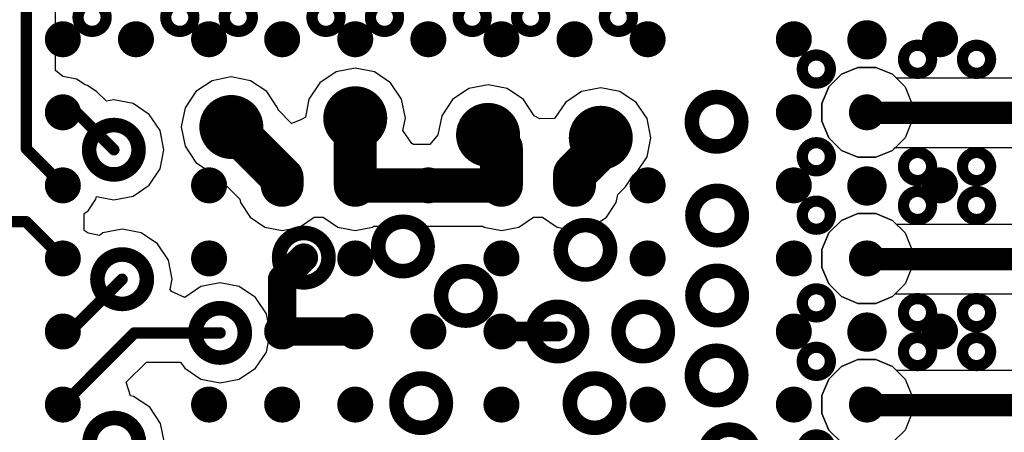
# Model space of a CAD drawing. Extents: x 32 to 97, y 17 to 119.
# Tile 20 of 24: x 67.94 to 76.7, y 91.03 to 94.7. Entities that reach past the tile are written whole.
import ezdxf

# ---------------------------------------------------------------- set-up
doc = ezdxf.new("R2010")
doc.units = 0
doc.layers.add('TOPLAYER', color=1, linetype='CONTINUOUS')

msp = doc.modelspace()

# ---------------------------------------------------------------- linework, layer by layer
at = {"layer": 'TOPLAYER'}
for p, q in [((68.2618, 94.2496), (68.2618, 96.0164)), ((68.3266, 94.1964), (68.2618, 94.2496)), ((70.7561, 94.2365), (70.6116, 94.14)), ((70.9265, 94.2704), (70.7561, 94.2365)), ((71.097, 94.2365), (70.9265, 94.2704)), ((71.2415, 94.14), (71.097, 94.2365)), ((75.1377, 94.1043), (75.2502, 94.2168)), ((75.2502, 94.2168), (75.1377, 94.1043)), ((75.2502, 94.2168), (75.3971, 94.2776)), ((75.3971, 94.2776), (75.2502, 94.2168)), ((75.3971, 94.2776), (75.4766, 94.2776)), ((75.5562, 94.2776), (75.3971, 94.2776)), ((75.4766, 94.2776), (75.5562, 94.2776)), ((75.5562, 94.2776), (75.7031, 94.2168)), ((75.7031, 94.2168), (75.5562, 94.2776)), ((75.7031, 94.2168), (75.8156, 94.1043)), ((75.7393, 94.1806), (75.7031, 94.2168)), ((68.4485, 94.1721), (68.3266, 94.1964)), ((68.5244, 94.1214), (68.4485, 94.1721)), ((68.5461, 94.1171), (68.5244, 94.1214)), ((69.6542, 94.1588), (69.5097, 94.0622)), ((69.8247, 94.1927), (69.6542, 94.1588)), ((69.9952, 94.1588), (69.8247, 94.1927)), ((70.1397, 94.0622), (69.9952, 94.1588)), ((70.6116, 94.14), (70.515, 93.9955)), ((71.3381, 93.9955), (71.2415, 94.14)), ((72.1074, 94.1224), (71.9369, 94.0885)), ((72.2779, 94.0885), (72.1074, 94.1224)), ((81.5842, 94.1806), (75.7393, 94.1806)), ((68.6301, 94.061), (68.5461, 94.1171)), ((68.7139, 93.9771), (68.6301, 94.061)), ((69.5097, 94.0622), (69.4132, 93.9177)), ((70.2362, 93.9177), (70.1397, 94.0622)), ((71.9369, 94.0885), (71.7924, 93.9919)), ((72.4224, 93.9919), (72.2779, 94.0885)), ((72.9395, 94.0631), (72.795, 93.9665)), ((73.1099, 94.097), (72.9395, 94.0631)), ((73.2804, 94.0631), (73.1099, 94.097)), ((73.4249, 93.9665), (73.2804, 94.0631)), ((75.0768, 93.9574), (75.1377, 94.1043)), ((75.1377, 94.1043), (75.0768, 93.9574)), ((75.8156, 94.1043), (75.8764, 93.9574)), ((68.78, 93.9903), (68.7139, 93.9771)), ((68.9505, 93.9564), (68.78, 93.9903)), ((69.095, 93.8598), (68.9505, 93.9564)), ((70.515, 93.9955), (70.4833, 93.836)), ((71.372, 93.825), (71.3381, 93.9955)), ((71.7924, 93.9919), (71.6959, 93.8474)), ((72.5189, 93.8474), (72.4224, 93.9919)), ((72.795, 93.9665), (72.6984, 93.822)), ((73.5215, 93.822), (73.4249, 93.9665)), ((75.0768, 93.8778), (75.0768, 93.9574)), ((75.0768, 93.9574), (75.0768, 93.7983)), ((75.8764, 93.9574), (75.8764, 93.8778)), ((69.1915, 93.7153), (69.095, 93.8598)), ((69.4132, 93.9177), (69.3793, 93.7473)), ((70.2398, 93.8999), (70.2362, 93.9177)), ((70.3608, 93.7789), (70.2398, 93.8999)), ((75.0768, 93.7983), (75.0768, 93.8778)), ((75.8764, 93.8778), (75.8764, 93.8778)), ((75.8764, 93.8778), (75.8764, 93.7983)), ((70.4422, 93.8101), (70.3608, 93.7789)), ((70.4833, 93.836), (70.4422, 93.8101)), ((71.3506, 93.7174), (71.372, 93.825)), ((71.6959, 93.8474), (71.662, 93.6769)), ((72.5688, 93.821), (72.5189, 93.8474)), ((72.6984, 93.822), (72.5688, 93.821)), ((73.5554, 93.6515), (73.5215, 93.822)), ((75.1377, 93.6514), (75.0768, 93.7983)), ((75.0768, 93.7983), (75.1377, 93.6514)), ((75.8764, 93.7983), (75.8156, 93.6514)), ((69.2254, 93.5448), (69.1915, 93.7153)), ((69.3793, 93.7473), (69.4132, 93.5768)), ((71.4305, 93.5991), (71.3506, 93.7174)), ((71.445, 93.5904), (71.4305, 93.5991)), ((71.662, 93.6769), (71.591, 93.5904)), ((73.5215, 93.4811), (73.5554, 93.6515)), ((75.2502, 93.5389), (75.1377, 93.6514)), ((75.1377, 93.6514), (75.2502, 93.5389)), ((75.8156, 93.6514), (75.7031, 93.5389)), ((69.1915, 93.3744), (69.2254, 93.5448)), ((69.4132, 93.5768), (69.5097, 93.4323)), ((71.591, 93.5904), (71.445, 93.5904)), ((75.3971, 93.4781), (75.2502, 93.5389)), ((75.2502, 93.5389), (75.3971, 93.4781)), ((75.7031, 93.5389), (75.5562, 93.4781)), ((75.5562, 93.4781), (75.7031, 93.5389)), ((75.7031, 93.5389), (75.7286, 93.5644)), ((75.7286, 93.5644), (81.7092, 93.5644)), ((69.5097, 93.4323), (69.6542, 93.3357)), ((73.4249, 93.3365), (73.5215, 93.4811)), ((75.4766, 93.4781), (75.3971, 93.4781)), ((75.3971, 93.4781), (75.5562, 93.4781)), ((75.5562, 93.4781), (75.4766, 93.4781)), ((69.095, 93.2299), (69.1915, 93.3744)), ((69.6542, 93.3357), (69.6721, 93.3322)), ((69.6721, 93.3322), (69.8997, 93.1046)), ((73.4017, 93.321), (73.4249, 93.3365)), ((73.331, 93.2153), (73.4017, 93.321)), ((68.9505, 93.1333), (69.095, 93.2299)), ((73.2616, 93.1458), (73.331, 93.2153)), ((68.5519, 93.0026), (68.6209, 93.106)), ((68.6209, 93.106), (68.6257, 93.1301)), ((68.6257, 93.1301), (68.78, 93.0994)), ((68.78, 93.0994), (68.9505, 93.1333)), ((69.8997, 93.1046), (69.9057, 93.0742)), ((69.9057, 93.0742), (69.9927, 92.944)), ((73.1603, 92.944), (73.2474, 93.0742)), ((73.2474, 93.0742), (73.2616, 93.1458)), ((68.5156, 92.9784), (68.5519, 93.0026)), ((68.5156, 92.8273), (68.5156, 92.9784)), ((69.9927, 92.944), (70.1229, 92.857)), ((70.4302, 92.857), (70.5604, 92.944)), ((70.5604, 92.944), (70.6427, 92.944)), ((70.6427, 92.944), (70.7729, 92.857)), ((72.3801, 92.857), (72.5104, 92.944)), ((72.5104, 92.944), (72.5927, 92.944)), ((72.5927, 92.944), (72.7229, 92.857)), ((73.0301, 92.857), (73.1603, 92.944)), ((75.1377, 92.8043), (75.2502, 92.9168)), ((75.2502, 92.9168), (75.1377, 92.8043)), ((75.2502, 92.9168), (75.3971, 92.9776)), ((75.3971, 92.9776), (75.2502, 92.9168)), ((75.3971, 92.9776), (75.4766, 92.9776)), ((75.5562, 92.9776), (75.3971, 92.9776)), ((75.4766, 92.9776), (75.5562, 92.9776)), ((75.5562, 92.9776), (75.7031, 92.9168)), ((75.7031, 92.9168), (75.5562, 92.9776)), ((75.7031, 92.9168), (75.8156, 92.8043)), ((75.7392, 92.8806), (75.7031, 92.9168)), ((68.5519, 92.8031), (68.5156, 92.8273)), ((68.8537, 92.8384), (68.6832, 92.8045)), ((69.0241, 92.8045), (68.8537, 92.8384)), ((70.1229, 92.857), (70.2766, 92.8264)), ((70.2766, 92.8264), (70.4302, 92.857)), ((70.7729, 92.857), (70.9265, 92.8264)), ((70.9265, 92.8264), (71.0802, 92.857)), ((71.0802, 92.857), (71.0926, 92.8653)), ((71.0926, 92.8653), (72.0605, 92.8653)), ((72.0605, 92.8653), (72.0729, 92.857)), ((72.0729, 92.857), (72.2265, 92.8264)), ((72.2265, 92.8264), (72.3801, 92.857)), ((72.7229, 92.857), (72.8765, 92.8264)), ((72.8765, 92.8264), (73.0301, 92.857)), ((83.3611, 92.8806), (75.7392, 92.8806)), ((68.6514, 92.7833), (68.5519, 92.8031)), ((68.6832, 92.8045), (68.6514, 92.7833)), ((69.1686, 92.7079), (69.0241, 92.8045)), ((75.0768, 92.6574), (75.1377, 92.8043)), ((75.1377, 92.8043), (75.0768, 92.6574)), ((75.8156, 92.8043), (75.8764, 92.6574)), ((69.2652, 92.5634), (69.1686, 92.7079)), ((75.0768, 92.5778), (75.0768, 92.6574)), ((75.0768, 92.6574), (75.0768, 92.4983)), ((75.8764, 92.6574), (75.8764, 92.5778)), ((69.2991, 92.3929), (69.2652, 92.5634)), ((75.0768, 92.4983), (75.0768, 92.5778)), ((75.8764, 92.5778), (75.8764, 92.5778)), ((75.8764, 92.5778), (75.8764, 92.4983)), ((75.1377, 92.3514), (75.0768, 92.4983)), ((75.0768, 92.4983), (75.1377, 92.3514)), ((75.8764, 92.4983), (75.8156, 92.3514)), ((69.2809, 92.3014), (69.2991, 92.3929)), ((69.2932, 92.2843), (69.2809, 92.3014)), ((69.4099, 92.2304), (69.2932, 92.2843)), ((69.5544, 92.327), (69.4099, 92.2304)), ((69.7249, 92.3609), (69.5544, 92.327)), ((69.8953, 92.327), (69.7249, 92.3609)), ((70.0398, 92.2304), (69.8953, 92.327)), ((75.2502, 92.2389), (75.1377, 92.3514)), ((75.1377, 92.3514), (75.2502, 92.2389)), ((75.8156, 92.3514), (75.7031, 92.2389)), ((70.1364, 92.0859), (70.0398, 92.2304)), ((75.3971, 92.1781), (75.2502, 92.2389)), ((75.2502, 92.2389), (75.3971, 92.1781)), ((75.7031, 92.2389), (75.5562, 92.1781)), ((75.5562, 92.1781), (75.7031, 92.2389)), ((75.7031, 92.2389), (75.7286, 92.2644)), ((75.7286, 92.2644), (83.361, 92.2644)), ((75.4766, 92.1781), (75.3971, 92.1781)), ((75.3971, 92.1781), (75.5562, 92.1781)), ((75.5562, 92.1781), (75.4766, 92.1781)), ((70.1703, 91.9154), (70.1364, 92.0859)), ((70.1364, 91.745), (70.1703, 91.9154)), ((70.0398, 91.6005), (70.1364, 91.745)), ((75.2502, 91.6168), (75.3971, 91.6776)), ((75.3971, 91.6776), (75.2502, 91.6168)), ((75.3971, 91.6776), (75.4766, 91.6776)), ((75.5562, 91.6776), (75.3971, 91.6776)), ((75.4766, 91.6776), (75.5562, 91.6776)), ((75.5562, 91.6776), (75.7031, 91.6168)), ((75.7031, 91.6168), (75.5562, 91.6776)), ((68.8904, 91.477), (69.0699, 91.6565)), ((69.0699, 91.6565), (69.3725, 91.6565)), ((69.3725, 91.6565), (69.4099, 91.6005)), ((69.4099, 91.6005), (69.5544, 91.5039)), ((69.8953, 91.5039), (70.0398, 91.6005)), ((75.1377, 91.5043), (75.2502, 91.6168)), ((75.2502, 91.6168), (75.1377, 91.5043)), ((75.7031, 91.6168), (75.8156, 91.5043)), ((75.7392, 91.5807), (75.7031, 91.6168)), ((82.7567, 91.5807), (75.7392, 91.5807)), ((69.5544, 91.5039), (69.7249, 91.47)), ((69.7249, 91.47), (69.8953, 91.5039)), ((75.0768, 91.3574), (75.1377, 91.5043)), ((75.1377, 91.5043), (75.0768, 91.3574)), ((75.8156, 91.5043), (75.8764, 91.3574)), ((68.9273, 91.3554), (68.8904, 91.477)), ((68.9543, 91.3501), (68.9273, 91.3554)), ((69.0988, 91.2535), (68.9543, 91.3501)), ((75.0768, 91.2778), (75.0768, 91.3574)), ((75.0768, 91.3574), (75.0768, 91.1983)), ((75.8764, 91.3574), (75.8764, 91.2778)), ((69.1953, 91.109), (69.0988, 91.2535)), ((75.0768, 91.1983), (75.0768, 91.2778)), ((75.8764, 91.2778), (75.8764, 91.2778)), ((75.8764, 91.2778), (75.8764, 91.1983)), ((75.1377, 91.0514), (75.0768, 91.1983)), ((75.0768, 91.1983), (75.1377, 91.0514)), ((75.8764, 91.1983), (75.8156, 91.0514)), ((69.2292, 90.9385), (69.1953, 91.109)), ((75.2502, 90.9389), (75.1377, 91.0514)), ((75.1377, 91.0514), (75.2502, 90.9389)), ((75.8156, 91.0514), (75.7031, 90.9389))]:
    msp.add_line(p, q, dxfattribs=at)
for points, const_width in [([(68.0029, 93.5515), (68.0029, 96.0164)], 0.1016), ([(70.9265, 93.2278), (70.9265, 93.825)], 0.381), ([(75.4817, 93.8725), (81.7092, 93.8725)], 0.198), ([(68.3266, 93.8778), (68.447, 93.8778)], 0.1016), ([(68.447, 93.8778), (68.78, 93.5448)], 0.1016), ([(69.8247, 93.7473), (70.2766, 93.2954)], 0.381), ([(72.1074, 93.6769), (72.2265, 93.5578)], 0.381), ([(73.0472, 93.5497), (73.1099, 93.6124)], 0.381), ([(73.1099, 93.6124), (73.1099, 93.6515)], 0.381), ([(72.2265, 93.2278), (72.2265, 93.5578)], 0.381), ([(72.8765, 93.3284), (73.0472, 93.4991)], 0.381), ([(73.0472, 93.4991), (73.0472, 93.5497)], 0.381), ([(68.0029, 93.5515), (68.3318, 93.2226)], 0.1016), ([(72.8765, 93.2278), (72.8765, 93.3284)], 0.381), ([(70.2766, 93.2278), (70.2766, 93.2954)], 0.381), ([(70.9265, 93.2278), (72.2265, 93.2278)], 0.3048), ([(66.3925, 92.9045), (67.9998, 92.9045)], 0.1016), ([(67.9998, 92.9045), (68.3318, 92.5726)], 0.1016), ([(70.2766, 92.3922), (70.4691, 92.5847)], 0.254), ([(75.4817, 92.5725), (83.3611, 92.5725)], 0.198), ([(70.2766, 91.9279), (70.2766, 92.3922)], 0.254), ([(68.3886, 91.9279), (68.8537, 92.3929)], 0.1016), ([(70.2766, 91.9279), (70.9265, 91.9279)], 0.254), ([(70.9265, 91.9279), (70.9265, 91.9398)], 0.1778), ([(68.3266, 91.9279), (68.3886, 91.9279)], 0.1016), ([(68.5692, 91.522), (68.9626, 91.9154)], 0.1016), ([(68.9626, 91.9154), (69.7249, 91.9154)], 0.1016), ([(70.9265, 91.8961), (70.9265, 91.9279)], 0.1778), ([(72.2258, 91.9279), (72.2265, 91.9279)], 0.1778), ([(72.2265, 91.9279), (72.7244, 91.9279)], 0.1778), ([(72.2265, 91.9266), (72.2265, 91.9279)], 0.1778), ([(72.7244, 91.9279), (72.7246, 91.9281)], 0.1778), ([(68.3266, 91.2779), (68.5692, 91.5205)], 0.1016), ([(68.5692, 91.5205), (68.5692, 91.522)], 0.1016), ([(75.4818, 91.2726), (82.7568, 91.2726)], 0.198), ([(75.4764, 91.2779), (75.4818, 91.2726)], 0.1798)]:
    msp.add_lwpolyline(points, dxfattribs=dict(at, const_width=const_width))
for points, const_width in [([(68.4617, 94.7227, 1), (68.7115, 94.7227, 1)], 0.0999), ([(69.2417, 94.7227, 1), (69.4915, 94.7227, 1)], 0.0999), ([(69.7617, 94.7227, 1), (70.0115, 94.7227, 1)], 0.0999), ([(70.5417, 94.7227, 1), (70.7915, 94.7227, 1)], 0.0999), ([(71.0617, 94.7227, 1), (71.3115, 94.7227, 1)], 0.0999), ([(71.8417, 94.7227, 1), (72.0915, 94.7227, 1)], 0.0999), ([(72.3617, 94.7227, 1), (72.6115, 94.7227, 1)], 0.0999), ([(73.1417, 94.7227, 1), (73.3915, 94.7227, 1)], 0.0999), ([(68.2466, 94.5278, 1), (68.4066, 94.5278, 1)], 0.16), ([(68.8966, 94.5278, 1), (69.0566, 94.5278, 1)], 0.16), ([(69.5466, 94.5278, 1), (69.7066, 94.5278, 1)], 0.16), ([(70.1966, 94.5278, 1), (70.3566, 94.5278, 1)], 0.16), ([(70.8466, 94.5278, 1), (71.0066, 94.5278, 1)], 0.16), ([(71.4966, 94.5278, 1), (71.6566, 94.5278, 1)], 0.16), ([(72.1466, 94.5278, 1), (72.3066, 94.5278, 1)], 0.16), ([(72.7966, 94.5278, 1), (72.9566, 94.5278, 1)], 0.16), ([(73.4466, 94.5278, 1), (73.6066, 94.5278, 1)], 0.16), ([(74.7466, 94.5278, 1), (74.9066, 94.5278, 1)], 0.16), ([(75.3516, 94.5225, 1), (75.6014, 94.5225, 1)], 0.0999), ([(75.3966, 94.5278, 1), (75.5566, 94.5278, 1)], 0.16), ([(76.0466, 94.5278, 1), (76.2066, 94.5278, 1)], 0.16), ([(75.8017, 94.3494, 1), (76.0515, 94.3494, 1)], 0.0999), ([(76.3264, 94.3494, 1), (76.5762, 94.3494, 1)], 0.0999), ([(74.9017, 94.2625, 1), (75.1515, 94.2625, 1)], 0.0999), ([(68.2466, 93.8778, 1), (68.4066, 93.8778, 1)], 0.16), ([(70.7068, 93.825, 1), (71.1463, 93.825, 1)], 0.1295), ([(73.9197, 93.7938, 1), (74.3591, 93.7938, 1)], 0.1295), ([(74.7466, 93.8778, 1), (74.9066, 93.8778, 1)], 0.16), ([(75.3966, 93.8778, 1), (75.5566, 93.8778, 1)], 0.16), ([(69.605, 93.7473, 1), (70.0444, 93.7473, 1)], 0.1295), ([(70.8313, 93.825, 1), (71.0218, 93.825, 1)], 0.1905), ([(71.8877, 93.6769, 1), (72.3271, 93.6769, 1)], 0.1295), ([(75.4322, 93.8725, 1), (75.5312, 93.8725, 1)], 0.099), ([(68.3012, 93.8778, 1), (68.352, 93.8778, 1)], 0.0508), ([(68.4216, 93.8778, 1), (68.4724, 93.8778, 1)], 0.0508), ([(68.4216, 93.8778, 1), (68.4724, 93.8778, 1)], 0.0508), ([(69.7294, 93.7473, 1), (69.9199, 93.7473, 1)], 0.1905), ([(72.0121, 93.6769, 1), (72.2026, 93.6769, 1)], 0.1905), ([(72.8902, 93.6515, 1), (73.3296, 93.6515, 1)], 0.1295), ([(68.5603, 93.5448, 1), (68.9997, 93.5448, 1)], 0.1295), ([(73.0147, 93.6515, 1), (73.2052, 93.6515, 1)], 0.1905), ([(73.0147, 93.6124, 1), (73.2052, 93.6124, 1)], 0.1905), ([(73.0147, 93.6124, 1), (73.2052, 93.6124, 1)], 0.1905), ([(72.1313, 93.5578, 1), (72.3218, 93.5578, 1)], 0.1905), ([(72.1313, 93.5578, 1), (72.3218, 93.5578, 1)], 0.1905), ([(72.9519, 93.5497, 1), (73.1424, 93.5497, 1)], 0.1905), ([(72.9519, 93.5497, 1), (73.1424, 93.5497, 1)], 0.1905), ([(72.9519, 93.4991, 1), (73.1424, 93.4991, 1)], 0.1905), ([(72.9519, 93.4991, 1), (73.1424, 93.4991, 1)], 0.1905), ([(67.9775, 93.5515, 1), (68.0283, 93.5515, 1)], 0.0508), ([(67.9775, 93.5515, 1), (68.0283, 93.5515, 1)], 0.0508), ([(68.7546, 93.5448, 1), (68.8054, 93.5448, 1)], 0.0508), ([(74.9017, 93.4825, 1), (75.1515, 93.4825, 1)], 0.0999), ([(72.7813, 93.3284, 1), (72.9718, 93.3284, 1)], 0.1905), ([(72.7813, 93.3284, 1), (72.9718, 93.3284, 1)], 0.1905), ([(75.8016, 93.3956, 1), (76.0515, 93.3956, 1)], 0.0999), ([(76.3264, 93.3956, 1), (76.5762, 93.3956, 1)], 0.0999), ([(70.1813, 93.2954, 1), (70.3718, 93.2954, 1)], 0.1905), ([(70.1813, 93.2954, 1), (70.3718, 93.2954, 1)], 0.1905), ([(68.2466, 93.2278, 1), (68.4066, 93.2278, 1)], 0.16), ([(69.5466, 93.2278, 1), (69.7066, 93.2278, 1)], 0.16), ([(70.1813, 93.2278, 1), (70.3718, 93.2278, 1)], 0.1905), ([(70.1966, 93.2278, 1), (70.3566, 93.2278, 1)], 0.16), ([(70.8313, 93.2278, 1), (71.0218, 93.2278, 1)], 0.1905), ([(70.8466, 93.2278, 1), (71.0066, 93.2278, 1)], 0.16), ([(70.8503, 93.2278, 1), (71.0027, 93.2278, 1)], 0.1524), ([(71.4966, 93.2278, 1), (71.6566, 93.2278, 1)], 0.16), ([(72.1313, 93.2278, 1), (72.3218, 93.2278, 1)], 0.1905), ([(72.1466, 93.2278, 1), (72.3066, 93.2278, 1)], 0.16), ([(72.1503, 93.2278, 1), (72.3027, 93.2278, 1)], 0.1524), ([(72.7813, 93.2278, 1), (72.9718, 93.2278, 1)], 0.1905), ([(72.7966, 93.2278, 1), (72.9566, 93.2278, 1)], 0.16), ([(73.4466, 93.2278, 1), (73.6066, 93.2278, 1)], 0.16), ([(74.7466, 93.2278, 1), (74.9066, 93.2278, 1)], 0.16), ([(75.3516, 93.2225, 1), (75.6014, 93.2225, 1)], 0.0999), ([(75.3966, 93.2278, 1), (75.5566, 93.2278, 1)], 0.16), ([(76.0466, 93.2278, 1), (76.2066, 93.2278, 1)], 0.16), ([(68.3064, 93.2226, 1), (68.3572, 93.2226, 1)], 0.0508), ([(73.9248, 92.9594, 1), (74.3642, 92.9594, 1)], 0.1295), ([(75.8017, 93.0494, 1), (76.0515, 93.0494, 1)], 0.0999), ([(76.3264, 93.0494, 1), (76.5762, 93.0494, 1)], 0.0999), ([(74.9017, 92.9625, 1), (75.1515, 92.9625, 1)], 0.0999), ([(67.9744, 92.9045, 1), (68.0252, 92.9045, 1)], 0.0508), ([(67.9744, 92.9045, 1), (68.0252, 92.9045, 1)], 0.0508), ([(71.1308, 92.6846, 1), (71.5702, 92.6846, 1)], 0.1295), ([(72.7538, 92.6546, 1), (73.1932, 92.6546, 1)], 0.1295), ([(70.2494, 92.5847, 1), (70.6888, 92.5847, 1)], 0.1295), ([(68.2466, 92.5778, 1), (68.4066, 92.5778, 1)], 0.16), ([(69.5466, 92.5778, 1), (69.7066, 92.5778, 1)], 0.16), ([(70.8466, 92.5778, 1), (71.0066, 92.5778, 1)], 0.16), ([(72.1466, 92.5778, 1), (72.3066, 92.5778, 1)], 0.16), ([(73.4466, 92.5778, 1), (73.6066, 92.5778, 1)], 0.16), ([(74.7466, 92.5778, 1), (74.9066, 92.5778, 1)], 0.16), ([(75.3966, 92.5778, 1), (75.5566, 92.5778, 1)], 0.16), ([(68.6339, 92.3929, 1), (69.0734, 92.3929, 1)], 0.1295), ([(70.4056, 92.5847, 1), (70.5326, 92.5847, 1)], 0.127), ([(75.4322, 92.5725, 1), (75.5312, 92.5725, 1)], 0.099), ([(68.3064, 92.5726, 1), (68.3572, 92.5726, 1)], 0.0508), ([(70.2131, 92.3922, 1), (70.3401, 92.3922, 1)], 0.127), ([(70.2131, 92.3922, 1), (70.3401, 92.3922, 1)], 0.127), ([(71.6896, 92.2444, 1), (72.129, 92.2444, 1)], 0.1295), ([(73.9248, 92.2482, 1), (74.3642, 92.2482, 1)], 0.1295), ([(68.8283, 92.3929, 1), (68.8791, 92.3929, 1)], 0.0508), ([(74.9017, 92.1825, 1), (75.1515, 92.1825, 1)], 0.0999), ([(69.5052, 91.9154, 1), (69.9446, 91.9154, 1)], 0.1295), ([(72.5049, 91.9281, 1), (72.9443, 91.9281, 1)], 0.1295), ([(73.2669, 91.9281, 1), (73.7063, 91.9281, 1)], 0.1295), ([(75.8016, 92.0956, 1), (76.0515, 92.0956, 1)], 0.0999), ([(76.3264, 92.0956, 1), (76.5762, 92.0956, 1)], 0.0999), ([(68.2466, 91.9278, 1), (68.4066, 91.9278, 1)], 0.16), ([(70.1966, 91.9278, 1), (70.3566, 91.9278, 1)], 0.16), ([(70.2131, 91.9279, 1), (70.3401, 91.9279, 1)], 0.127), ([(70.2131, 91.9279, 1), (70.3401, 91.9279, 1)], 0.127), ([(70.8466, 91.9278, 1), (71.0066, 91.9278, 1)], 0.16), ([(70.863, 91.9279, 1), (70.99, 91.9279, 1)], 0.127), ([(70.8821, 91.9398, 1), (70.971, 91.9398, 1)], 0.0889), ([(71.4966, 91.9278, 1), (71.6566, 91.9278, 1)], 0.16), ([(72.1466, 91.9278, 1), (72.3066, 91.9278, 1)], 0.16), ([(74.7466, 91.9278, 1), (74.9066, 91.9278, 1)], 0.16), ([(75.3516, 91.9226, 1), (75.6015, 91.9226, 1)], 0.0999), ([(75.3966, 91.9278, 1), (75.5566, 91.9278, 1)], 0.16), ([(76.0466, 91.9278, 1), (76.2066, 91.9278, 1)], 0.16), ([(68.3012, 91.9279, 1), (68.352, 91.9279, 1)], 0.0508), ([(68.3632, 91.9279, 1), (68.414, 91.9279, 1)], 0.0508), ([(68.3632, 91.9279, 1), (68.414, 91.9279, 1)], 0.0508), ([(68.9372, 91.9154, 1), (68.988, 91.9154, 1)], 0.0508), ([(68.9372, 91.9154, 1), (68.988, 91.9154, 1)], 0.0508), ([(69.6995, 91.9154, 1), (69.7503, 91.9154, 1)], 0.0508), ([(70.8821, 91.9279, 1), (70.971, 91.9279, 1)], 0.0889), ([(70.8821, 91.9279, 1), (70.971, 91.9279, 1)], 0.0889), ([(70.8821, 91.8961, 1), (70.971, 91.8961, 1)], 0.0889), ([(72.1813, 91.9279, 1), (72.2702, 91.9279, 1)], 0.0889), ([(72.1821, 91.9279, 1), (72.271, 91.9279, 1)], 0.0889), ([(72.1821, 91.9279, 1), (72.271, 91.9279, 1)], 0.0889), ([(72.1821, 91.9279, 1), (72.271, 91.9279, 1)], 0.0889), ([(72.1821, 91.9266, 1), (72.271, 91.9266, 1)], 0.0889), ([(72.6799, 91.9279, 1), (72.7688, 91.9279, 1)], 0.0889), ([(72.6799, 91.9279, 1), (72.7688, 91.9279, 1)], 0.0889), ([(72.6802, 91.9281, 1), (72.7691, 91.9281, 1)], 0.0889), ([(75.8017, 91.7495, 1), (76.0516, 91.7495, 1)], 0.0999), ([(76.3265, 91.7495, 1), (76.5763, 91.7495, 1)], 0.0999), ([(73.9197, 91.537, 1), (74.3591, 91.537, 1)], 0.1295), ([(74.9018, 91.6626, 1), (75.1516, 91.6626, 1)], 0.0999), ([(68.5438, 91.522, 1), (68.5946, 91.522, 1)], 0.0508), ([(68.5438, 91.522, 1), (68.5946, 91.522, 1)], 0.0508), ([(68.5438, 91.5205, 1), (68.5946, 91.5205, 1)], 0.0508), ([(68.5438, 91.5205, 1), (68.5946, 91.5205, 1)], 0.0508), ([(71.2933, 91.2906, 1), (71.7327, 91.2906, 1)], 0.1295), ([(72.8351, 91.2906, 1), (73.2745, 91.2906, 1)], 0.1295), ([(68.2466, 91.2778, 1), (68.4066, 91.2778, 1)], 0.16), ([(69.5466, 91.2778, 1), (69.7066, 91.2778, 1)], 0.16), ([(70.1966, 91.2778, 1), (70.3566, 91.2778, 1)], 0.16), ([(70.8466, 91.2778, 1), (71.0066, 91.2778, 1)], 0.16), ([(72.1466, 91.2778, 1), (72.3066, 91.2778, 1)], 0.16), ([(73.4466, 91.2778, 1), (73.6066, 91.2778, 1)], 0.16), ([(74.7466, 91.2778, 1), (74.9066, 91.2778, 1)], 0.16), ([(75.3966, 91.2778, 1), (75.5566, 91.2778, 1)], 0.16), ([(68.3012, 91.2779, 1), (68.352, 91.2779, 1)], 0.0508), ([(75.4323, 91.2726, 1), (75.5313, 91.2726, 1)], 0.099), ([(75.4315, 91.2779, 1), (75.5214, 91.2779, 1)], 0.0899), ([(75.4368, 91.2726, 1), (75.5267, 91.2726, 1)], 0.0899), ([(68.5641, 90.9385, 1), (69.0035, 90.9385, 1)], 0.1295), ([(74.034, 90.8347, 1), (74.4734, 90.8347, 1)], 0.1295), ([(74.9018, 90.8826, 1), (75.1516, 90.8826, 1)], 0.0999)]:
    msp.add_lwpolyline(points, format="xyb", close=True, dxfattribs=dict(at, const_width=const_width))

doc.saveas('drawing.dxf')
